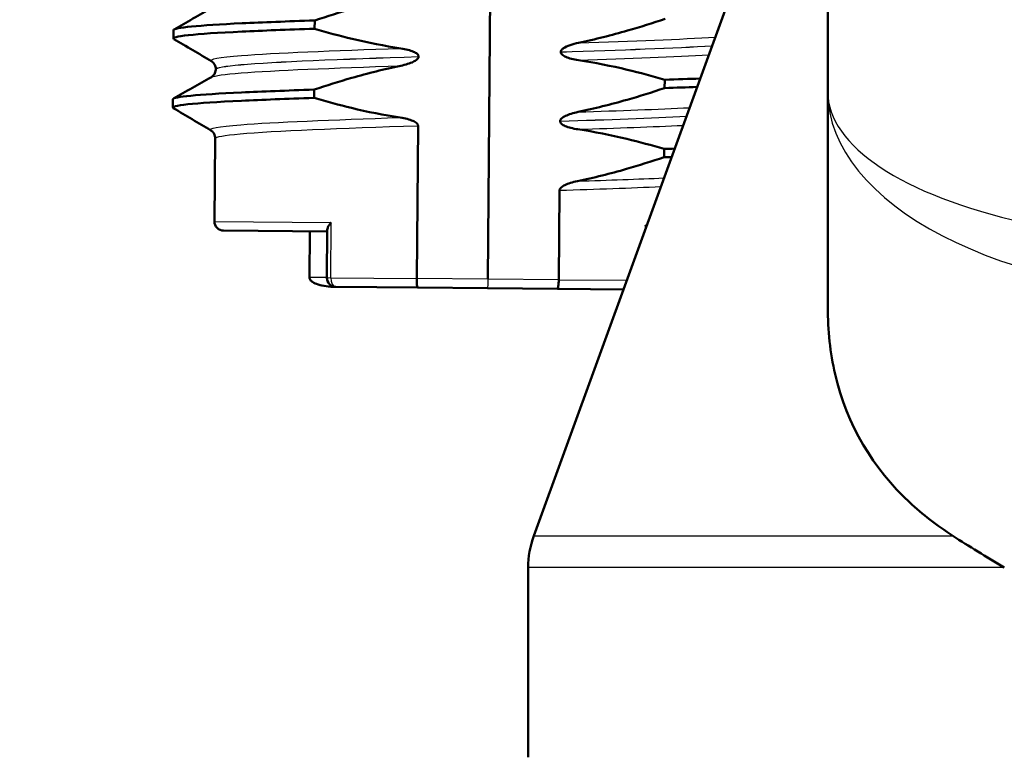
# Model space of a CAD drawing. Header units: millimetres. Extents: x 100 to 2000, y 93 to 2870.
# Tile 25 of 36: x 491 to 512, y 1644 to 1660. Entities that reach past the tile are written whole.
import ezdxf

# ---------------------------------------------------------------- set-up
doc = ezdxf.new("R2010")
doc.units = ezdxf.units.MM
doc.header["$LTSCALE"] = 10
for name, color, linetype, lineweight in [('Dimensions(ISO)', 7, 'Continuous', 25), ('Hatch', 7, 'Continuous', 9), ('Visible Edges(ISO)', 7, 'Continuous', 50), ('Visible Tangent Edges(ISO)', 7, 'Continuous', 25)]:
    doc.layers.add(name, color=color, linetype=linetype, lineweight=lineweight)
doc.styles.add('Text_3.5mm', font='arial.ttf', dxfattribs={"width": 0.9})
doc.dimstyles.new('KS-STANDARD', dxfattribs={"dimscale": 10, "dimtxt": 3.5, "dimasz": 2.5, "dimexe": 3.175, "dimexo": 0, "dimgap": 0.8, "dimtad": 1, "dimdec": 1, "dimrnd": 1e-08, "dimtxsty": 'Text_3.5mm', "dimcen": 0.09, "dimdle": 10, "dimclrd": 7, "dimclre": 7, "dimclrt": 7, "dimadec": 0, "dimazin": 2, "dimtfac": 0.714286, "dimtdec": 4, "dimtmove": 0, "dimatfit": 3, "dimfxl": 0, "dimtolj": 1, "dimlwd": 25, "dimlwe": 25, "dimarcsym": 0})

# ---------------------------------------------------------------- blocks, each defined once
blk = doc.blocks.new('*D11')
at = {"layer": 'Defpoints', "color": 0, "linetype": 'Continuous'}
for p in [(652.041, 2055.029), (400.641, 1762.747), (652.041, 1568.909)]:
    blk.add_point(p, dxfattribs=at)
at = {"layer": 'Dimensions(ISO)', "color": 7, "linetype": 'Continuous', "lineweight": 25}
for p, q in [((400.641, 1762.747), (400.641, 2086.779)), ((652.041, 1568.909), (652.041, 2086.779)), ((425.641, 2055.029), (627.041, 2055.029))]:
    blk.add_line(p, q, dxfattribs=at)
at = {"layer": 'Dimensions(ISO)', "color": 7, "linetype": 'Continuous'}
for points in [[(425.641, 2059.196), (425.641, 2050.862), (400.641, 2055.029)], [(627.041, 2059.196), (627.041, 2050.862), (652.041, 2055.029)]]:
    blk.add_solid(points, dxfattribs=at)
at = {"layer": 'Dimensions(ISO)', "color": 7, "linetype": 'Continuous', "lineweight": 25, "insert": (494.814, 2080.899), "char_height": 35, "attachment_point": 4, "style": 'Text_3.5mm'}
blk.add_mtext('\\A1;251', dxfattribs=at)

msp = doc.modelspace()

# ---------------------------------------------------------------- hatches: boundary and pattern name
at = {"layer": 'Hatch'}
h = msp.add_hatch(dxfattribs=at)
h.set_pattern_fill('ANSI31', color=256, scale=254, angle=90, style=0)
h.set_pattern_definition([(135, (0, 0), (-22.45064, -22.45064), [])])
edge = h.paths.add_edge_path()
edge.add_line((592.041, 1553.055), (607.37, 1553.055))
edge.add_line((607.37, 1553.055), (607.235, 1554.997))
edge.add_ellipse((606.936, 1553.835), major_axis=(1.199, -0.042), ratio=1, start_angle=77.607, end_angle=90)
edge.add_line((606.978, 1555.034), (595.02, 1555.452))
edge.add_ellipse((595.023, 1555.552), major_axis=(-0.0999, 0.0035), ratio=1, start_angle=0, end_angle=90, ccw=False)
edge.add_line((594.923, 1555.555), (594.937, 1555.955))
edge.add_ellipse((595.037, 1555.951), major_axis=(0.0035, 0.0999), ratio=1, start_angle=2, end_angle=90, ccw=False)
edge.add_line((595.037, 1556.051), (607.161, 1556.051))
edge.add_line((607.161, 1556.051), (607.091, 1557.059))
edge.add_ellipse((606.093, 1556.989), major_axis=(-0.07, 0.998), ratio=1, start_angle=270, end_angle=341)
edge.add_line((606.352, 1557.955), (596.306, 1560.647))
edge.add_ellipse((596.565, 1561.613), major_axis=(-0.966, 0.259), ratio=1, start_angle=54.5, end_angle=90, ccw=False)
edge.add_line((595.793, 1560.977), (594.129, 1562.995))
edge.add_ellipse((594.901, 1563.631), major_axis=(-0.636, 0.772), ratio=1, start_angle=54.5, end_angle=90, ccw=False)
edge.add_line((593.903, 1563.562), (593.757, 1565.658))
edge.add_ellipse((590.265, 1565.414), major_axis=(-0.244, 3.491), ratio=1, start_angle=270, end_angle=353)
edge.add_line((590.448, 1568.909), (565.974, 1570.192))
edge.add_spline(control_points=[(565.974, 1570.192), (564.342, 1570.277), (562.734, 1570.629), (559.697, 1571.837), (558.287, 1572.685), (555.554, 1575.009), (554.327, 1576.553), (552.535, 1580.024), (551.986, 1581.918), (551.816, 1583.864)], knot_values=[-2.152597, -2.152597, -2.152597, -2.152597, -1.662265, -1.662265, -1.171933, -1.171933, -0.585967, -0.585967, 0, 0, 0, 0], degree=3, periodic=0)
edge.add_line((551.816, 1583.864), (536.601, 1757.772))
edge.add_ellipse((535.107, 1757.641), major_axis=(-0.131, 1.494), ratio=1, start_angle=270, end_angle=354.5)
edge.add_line((535.12, 1759.141), (526.636, 1759.215))
edge.add_line((526.636, 1759.215), (517.683, 1759.293))
edge.add_line((517.683, 1759.293), (517.626, 1752.793))
edge.add_line((517.626, 1752.793), (519.34, 1752.778))
edge.add_ellipse((519.332, 1751.778), major_axis=(1, -0.009), ratio=1, start_angle=10, end_angle=90, ccw=False)
edge.add_line((520.318, 1751.943), (520.529, 1750.681))
edge.add_ellipse((521.022, 1750.764), major_axis=(0.083, -0.493), ratio=1, start_angle=270, end_angle=350)
edge.add_line((521.018, 1750.264), (527.155, 1750.21))
edge.add_ellipse((527.116, 1745.71), major_axis=(4.5, -0.039), ratio=1, start_angle=5.5, end_angle=90, ccw=False)
edge.add_line((531.599, 1746.102), (546.179, 1579.457))
edge.add_spline(control_points=[(546.179, 1579.457), (546.369, 1577.286), (546.912, 1575.161), (548.663, 1571.169), (549.859, 1569.33), (553.083, 1565.797), (555.197, 1564.234), (559.906, 1562.007), (562.455, 1561.364), (565.056, 1561.228)], knot_values=[-2.870129, -2.870129, -2.870129, -2.870129, -2.216354, -2.216354, -1.562578, -1.562578, -0.781289, -0.781289, 0, 0, 0, 0], degree=3, periodic=0)
edge.add_line((565.056, 1561.228), (579.557, 1560.468))
edge.add_ellipse((579.033, 1550.481), major_axis=(9.986, -0.523), ratio=1, start_angle=37.8602, end_angle=90, ccw=False)
edge.add_ellipse((595.444, 1561.913), major_axis=(5.716, -8.205), ratio=1, start_angle=270, end_angle=302.2923)
edge.add_ellipse((592.041, 1552.555), major_axis=(0.143, 0.479), ratio=1, start_angle=16.5598, end_angle=90, ccw=False)
edge = h.paths.add_edge_path()
edge.add_line((477.638, 1759.642), (469.154, 1759.717))
edge.add_ellipse((469.18, 1762.716), major_axis=(-3, 0.026), ratio=1, start_angle=5.5, end_angle=90, ccw=False)
edge.add_line((466.191, 1762.455), (465.761, 1767.378))
edge.add_ellipse((464.266, 1767.247), major_axis=(-0.131, 1.494), ratio=1, start_angle=270, end_angle=355)
edge.add_line((464.266, 1768.747), (447.459, 1768.747))
edge.add_ellipse((447.459, 1767.247), major_axis=(-1.5, 0), ratio=1, start_angle=270, end_angle=356)
edge.add_line((445.963, 1767.352), (445.641, 1762.747))
edge.add_line((445.641, 1762.747), (451.641, 1762.747))
edge.add_line((451.641, 1762.747), (452.49, 1762.747))
edge.add_ellipse((452.49, 1761.747), major_axis=(1, 0), ratio=1, start_angle=0, end_angle=90, ccw=False)
edge.add_line((453.49, 1761.747), (453.49, 1758.761))
edge.add_ellipse((451.183, 1756.844), major_axis=(1.918, -2.307), ratio=1, start_angle=65.2703, end_angle=90, ccw=False)
edge.add_line((454.08, 1757.62), (457.47, 1744.971))
edge.add_ellipse((460.368, 1745.747), major_axis=(0.776, -2.898), ratio=1, start_angle=270, end_angle=345)
edge.add_line((460.368, 1742.747), (462.514, 1742.747))
edge.add_ellipse((462.514, 1745.747), major_axis=(3, 0), ratio=1, start_angle=270, end_angle=345.7615)
edge.add_line((465.422, 1745.009), (466.103, 1747.693))
edge.add_ellipse((469.98, 1746.709), major_axis=(0.984, 3.877), ratio=1, start_angle=13.7385, end_angle=90, ccw=False)
edge.add_line((470.015, 1750.709), (483.099, 1750.594))
edge.add_ellipse((483.103, 1751.094), major_axis=(0.5, -0.004), ratio=1, start_angle=270, end_angle=350)
edge.add_line((483.595, 1751.003), (483.828, 1752.262))
edge.add_ellipse((484.811, 1752.08), major_axis=(0.182, 0.983), ratio=1, start_angle=10, end_angle=90, ccw=False)
edge.add_line((484.82, 1753.08), (486.534, 1753.065))
edge.add_line((486.534, 1753.065), (486.591, 1759.564))
edge.add_line((486.591, 1759.564), (477.638, 1759.642))
edge = h.paths.add_edge_path()
edge.add_line((707.179, 1553.055), (712.041, 1553.055))
edge.add_ellipse((712.041, 1552.555), major_axis=(0.5, 0), ratio=1, start_angle=16.5598, end_angle=90, ccw=False)
edge.add_ellipse((708.637, 1561.913), major_axis=(9.215, 3.883), ratio=1, start_angle=270, end_angle=302.2923)
edge.add_ellipse((725.048, 1550.481), major_axis=(5.716, 8.205), ratio=1, start_angle=37.8602, end_angle=90, ccw=False)
edge.add_line((724.525, 1560.468), (906.996, 1570.031))
edge.add_spline(control_points=[(906.996, 1570.031), (909.172, 1570.145), (911.315, 1570.614), (915.365, 1572.224), (917.245, 1573.355), (920.889, 1576.454), (922.525, 1578.512), (924.915, 1583.14), (925.646, 1585.666), (925.873, 1588.26)], knot_values=[-2.870129, -2.870129, -2.870129, -2.870129, -2.216354, -2.216354, -1.562578, -1.562578, -0.781289, -0.781289, 0, 0, 0, 0], degree=3, periodic=0)
edge.add_line((925.873, 1588.26), (936.986, 1715.279))
edge.add_ellipse((1036.605, 1706.563), major_axis=(8.716, 99.619), ratio=1, start_angle=77, end_angle=90, ccw=False)
edge.add_line((941.5, 1737.465), (943.054, 1742.249))
edge.add_ellipse((924.033, 1748.429), major_axis=(19.021, -6.18), ratio=1, start_angle=0, end_angle=3)
edge.add_line((943.351, 1743.253), (947.201, 1757.62))
edge.add_ellipse((950.099, 1756.844), major_axis=(0.776, 2.898), ratio=1, start_angle=65.2703, end_angle=90, ccw=False)
edge.add_line((947.792, 1758.761), (947.792, 1761.747))
edge.add_ellipse((948.792, 1761.747), major_axis=(0, 1), ratio=1, start_angle=0, end_angle=90, ccw=False)
edge.add_line((948.792, 1762.747), (949.641, 1762.747))
edge.add_line((949.641, 1762.747), (955.641, 1762.747))
edge.add_line((955.641, 1762.747), (955.319, 1767.352))
edge.add_ellipse((953.822, 1767.247), major_axis=(-0.105, 1.496), ratio=1, start_angle=270, end_angle=356)
edge.add_line((953.822, 1768.747), (937.015, 1768.747))
edge.add_ellipse((937.015, 1767.247), major_axis=(-1.5, 0), ratio=1, start_angle=270, end_angle=355)
edge.add_line((935.521, 1767.378), (920.236, 1592.667))
edge.add_spline(control_points=[(920.236, 1592.667), (920.093, 1591.039), (919.686, 1589.445), (918.372, 1586.451), (917.475, 1585.072), (915.057, 1582.421), (913.472, 1581.249), (909.94, 1579.579), (908.028, 1579.097), (906.078, 1578.995)], knot_values=[-2.152597, -2.152597, -2.152597, -2.152597, -1.662265, -1.662265, -1.171933, -1.171933, -0.585967, -0.585967, 0, 0, 0, 0], degree=3, periodic=0)
edge.add_line((906.078, 1578.995), (713.633, 1568.909))
edge.add_ellipse((713.816, 1565.414), major_axis=(-3.495, -0.183), ratio=1, start_angle=270, end_angle=353)
edge.add_line((710.325, 1565.658), (710.178, 1563.562))
edge.add_ellipse((709.181, 1563.631), major_axis=(-0.07, -0.998), ratio=1, start_angle=54.5, end_angle=90, ccw=False)
edge.add_line((709.952, 1562.995), (708.288, 1560.977))
edge.add_ellipse((707.516, 1561.613), major_axis=(-0.636, -0.772), ratio=1, start_angle=54.5, end_angle=90, ccw=False)
edge.add_line((707.775, 1560.647), (697.73, 1557.955))
edge.add_ellipse((697.989, 1556.989), major_axis=(-0.966, -0.259), ratio=1, start_angle=270, end_angle=341)
edge.add_line((696.991, 1557.059), (696.921, 1556.051))
edge.add_line((696.921, 1556.051), (709.044, 1556.051))
edge.add_ellipse((709.044, 1555.951), major_axis=(0.1, 0), ratio=1, start_angle=2, end_angle=90, ccw=False)
edge.add_line((709.144, 1555.955), (709.158, 1555.555))
edge.add_ellipse((709.058, 1555.552), major_axis=(0.0035, -0.0999), ratio=1, start_angle=0, end_angle=90, ccw=False)
edge.add_line((709.062, 1555.452), (697.103, 1555.034))
edge.add_ellipse((697.145, 1553.835), major_axis=(1.162, 0.298), ratio=1, start_angle=77.607, end_angle=90)
edge.add_line((696.847, 1554.997), (696.711, 1553.055))
edge.add_line((696.711, 1553.055), (707.179, 1553.055))

# ---------------------------------------------------------------- linework, layer by layer
at = {"layer": 'Visible Edges(ISO)'}
for p, q in [((501.22, 1654.433), (501.351, 1669.432)), ((508.599, 1668.352), (508.599, 1658.491)), ((508.599, 1666.386), (502.22, 1648.859)), ((497.465, 1659.864), (497.467, 1660.044)), ((494.4, 1659.655), (494.401, 1659.835)), ((502.805, 1659.36), (502.805, 1659.359)), ((499.721, 1659.26), (499.721, 1659.261)), ((495.32, 1658.987), (495.32, 1658.986)), ((505.061, 1658.757), (505.059, 1658.577)), ((497.452, 1658.363), (497.454, 1658.543)), ((508.599, 1658.491), (508.599, 1653.82)), ((494.387, 1658.154), (494.388, 1658.335)), ((502.792, 1657.859), (502.792, 1657.858)), ((499.679, 1654.446), (499.708, 1657.761)), ((495.307, 1657.486), (495.291, 1655.684)), ((505.048, 1657.256), (505.046, 1657.076)), ((502.762, 1654.419), (502.779, 1656.358)), ((495.489, 1655.483), (497.739, 1655.463)), ((497.362, 1655.466), (497.353, 1654.466)), ((497.739, 1655.501), (497.73, 1654.463)), ((499.705, 1654.246), (497.928, 1654.261)), ((499.705, 1654.246), (501.219, 1654.233)), ((501.219, 1654.233), (502.732, 1654.219)), ((504.166, 1654.207), (502.732, 1654.219)), ((502.099, 1644.055), (502.099, 1648.175))]:
    msp.add_line(p, q, dxfattribs=at)
for centre, radius, start, end in [((495.491, 1655.683), 0.2, 179.5, 269.5), ((497.93, 1654.461), 0.2, 179.5, 269.5), ((504.099, 1648.175), 2, 160, 180)]:
    msp.add_arc(centre, radius, start, end, dxfattribs=at)
for points, knots in [([(497.467, 1660.044), (497.737, 1660.134), (498.009, 1660.22), (498.634, 1660.398), (498.989, 1660.488), (499.346, 1660.562)], [-0.1951068, -0.1951068, -0.1951068, -0.1951068, -0.109617, -0.109617, 0, 0, 0, 0]), ([(494.404, 1659.835), (494.412, 1659.889), (494.936, 1659.938), (495.891, 1659.983), (496.337, 1660.004), (496.87, 1660.024), (497.467, 1660.044)], [18.8495559, 18.8495559, 18.8495559, 18.8495559, 19.5205564, 19.5205564, 19.5205564, 19.8333896, 19.8333896, 19.8333896, 19.8333896]), ([(505.072, 1660.078), (504.803, 1659.987), (504.53, 1659.902), (503.905, 1659.723), (503.55, 1659.634), (503.193, 1659.559)], [-0.1951068, -0.1951068, -0.1951068, -0.1951068, -0.109617, -0.109617, 0, 0, 0, 0]), ([(494.413, 1659.641), (494.319, 1659.7), (494.849, 1659.753), (495.89, 1659.803), (496.335, 1659.824), (496.869, 1659.844), (497.465, 1659.864)], [18.789365, 18.789365, 18.789365, 18.789365, 19.520556, 19.520556, 19.520556, 19.83339, 19.83339, 19.83339, 19.83339]), ([(499.337, 1659.438), (498.98, 1659.492), (498.627, 1659.562), (498.005, 1659.711), (497.734, 1659.784), (497.465, 1659.864)], [-0.1920259, -0.1920259, -0.1920259, -0.1920259, -0.0840256, -0.0840256, 0, 0, 0, 0]), ([(503.193, 1659.559), (503.131, 1659.546), (503.066, 1659.53), (502.952, 1659.489), (502.903, 1659.467), (502.853, 1659.433), (502.837, 1659.421), (502.818, 1659.399), (502.813, 1659.39), (502.806, 1659.374), (502.805, 1659.367), (502.805, 1659.36)], [-0.03714578, -0.03714578, -0.03714578, -0.03714578, -0.02352479, -0.02352479, -0.01076423, -0.01076423, -0.00516478, -0.00516478, -0.00220521, -0.00220521, 0, 0, 0, 0]), ([(499.721, 1659.261), (499.721, 1659.266), (499.721, 1659.271), (499.718, 1659.28), (499.716, 1659.285), (499.709, 1659.3), (499.701, 1659.309), (499.67, 1659.338), (499.638, 1659.354), (499.541, 1659.397), (499.444, 1659.422), (499.337, 1659.438)], [-0.05473825, -0.05473825, -0.05473825, -0.05473825, -0.05269081, -0.05269081, -0.05054514, -0.05054514, -0.04561181, -0.04561181, -0.03251755, -0.03251755, 0, 0, 0, 0]), ([(502.805, 1659.359), (502.805, 1659.354), (502.805, 1659.349), (502.808, 1659.34), (502.81, 1659.335), (502.817, 1659.321), (502.825, 1659.312), (502.856, 1659.283), (502.888, 1659.266), (502.985, 1659.223), (503.082, 1659.199), (503.189, 1659.182)], [-0.05473825, -0.05473825, -0.05473825, -0.05473825, -0.05269081, -0.05269081, -0.05054514, -0.05054514, -0.04561181, -0.04561181, -0.03251755, -0.03251755, 0, 0, 0, 0]), ([(495.32, 1658.987), (495.32, 1659.022), (495.311, 1659.056), (495.286, 1659.105), (495.272, 1659.122), (495.247, 1659.147), (495.236, 1659.154), (495.228, 1659.159), (495.228, 1659.159), (495.227, 1659.16)], [0, 0, 0, 0, 0.01563679, 0.01563679, 0.02960477, 0.02960477, 0.04518607, 0.04518607, 0.04675566, 0.04675566, 0.04675566, 0.04675566]), ([(499.333, 1659.061), (499.44, 1659.083), (499.536, 1659.113), (499.632, 1659.16), (499.662, 1659.177), (499.694, 1659.205), (499.704, 1659.215), (499.714, 1659.232), (499.717, 1659.238), (499.719, 1659.246), (499.72, 1659.249), (499.721, 1659.253), (499.721, 1659.255), (499.721, 1659.257), (499.721, 1659.258), (499.721, 1659.259), (499.721, 1659.259), (499.721, 1659.26), (499.721, 1659.26), (499.721, 1659.26)], [-0.03978694, -0.03978694, -0.03978694, -0.03978694, -0.01651478, -0.01651478, -0.0075637, -0.0075637, -0.00358267, -0.00358267, -0.00171374, -0.00171374, -0.00084489, -0.00084489, -0.00042059, -0.00042059, -0.00020999, -0.00020999, -0.00010493, -0.00010493, 0, 0, 0, 0]), ([(503.189, 1659.182), (503.546, 1659.129), (503.899, 1659.058), (504.521, 1658.91), (504.792, 1658.836), (505.061, 1658.757)], [-0.1920259, -0.1920259, -0.1920259, -0.1920259, -0.0840256, -0.0840256, 0, 0, 0, 0]), ([(495.224, 1658.816), (495.231, 1658.82), (495.242, 1658.826), (495.267, 1658.849), (495.279, 1658.863), (495.305, 1658.905), (495.317, 1658.939), (495.32, 1658.978), (495.32, 1658.982), (495.32, 1658.986)], [0, 0, 0, 0, 0.01675146, 0.01675146, 0.02873921, 0.02873921, 0.0449543, 0.0449543, 0.04675997, 0.04675997, 0.04675997, 0.04675997]), ([(497.454, 1658.543), (497.723, 1658.633), (497.996, 1658.719), (498.621, 1658.897), (498.976, 1658.987), (499.333, 1659.061)], [-0.1951068, -0.1951068, -0.1951068, -0.1951068, -0.109617, -0.109617, 0, 0, 0, 0]), ([(494.391, 1658.335), (494.398, 1658.388), (494.923, 1658.437), (495.878, 1658.482), (496.323, 1658.503), (496.857, 1658.523), (497.454, 1658.543)], [12.5663706, 12.5663706, 12.5663706, 12.5663706, 13.2373711, 13.2373711, 13.2373711, 13.5502043, 13.5502043, 13.5502043, 13.5502043]), ([(505.059, 1658.577), (504.789, 1658.486), (504.517, 1658.401), (503.892, 1658.222), (503.537, 1658.133), (503.18, 1658.058)], [-0.1951068, -0.1951068, -0.1951068, -0.1951068, -0.109617, -0.109617, 0, 0, 0, 0]), ([(494.4, 1658.14), (494.306, 1658.199), (494.836, 1658.253), (495.877, 1658.302), (496.322, 1658.323), (496.856, 1658.343), (497.452, 1658.363)], [12.506179, 12.506179, 12.506179, 12.506179, 13.237371, 13.237371, 13.237371, 13.550204, 13.550204, 13.550204, 13.550204]), ([(499.324, 1657.937), (498.967, 1657.991), (498.614, 1658.061), (497.991, 1658.21), (497.721, 1658.283), (497.452, 1658.363)], [-0.1920259, -0.1920259, -0.1920259, -0.1920259, -0.0840256, -0.0840256, 0, 0, 0, 0]), ([(503.18, 1658.058), (503.073, 1658.036), (502.977, 1658.006), (502.881, 1657.959), (502.851, 1657.943), (502.819, 1657.914), (502.809, 1657.904), (502.799, 1657.887), (502.796, 1657.882), (502.794, 1657.873), (502.793, 1657.87), (502.792, 1657.866), (502.792, 1657.865), (502.792, 1657.863), (502.792, 1657.862), (502.792, 1657.861), (502.792, 1657.86), (502.792, 1657.86), (502.792, 1657.859), (502.792, 1657.859)], [-0.03978694, -0.03978694, -0.03978694, -0.03978694, -0.01651479, -0.01651479, -0.0075637, -0.0075637, -0.00358267, -0.00358267, -0.00171374, -0.00171374, -0.00084489, -0.00084489, -0.00042059, -0.00042059, -0.00020999, -0.00020999, -0.00010493, -0.00010493, 0, 0, 0, 0]), ([(499.708, 1657.761), (499.708, 1657.765), (499.708, 1657.77), (499.705, 1657.78), (499.703, 1657.784), (499.696, 1657.799), (499.688, 1657.808), (499.657, 1657.837), (499.625, 1657.853), (499.528, 1657.896), (499.431, 1657.921), (499.324, 1657.937)], [-0.05473825, -0.05473825, -0.05473825, -0.05473825, -0.05269081, -0.05269081, -0.05054514, -0.05054514, -0.04561181, -0.04561181, -0.03251755, -0.03251755, 0, 0, 0, 0]), ([(502.792, 1657.858), (502.792, 1657.853), (502.792, 1657.849), (502.795, 1657.839), (502.796, 1657.834), (502.804, 1657.82), (502.812, 1657.811), (502.843, 1657.782), (502.875, 1657.765), (502.972, 1657.723), (503.069, 1657.698), (503.176, 1657.682)], [-0.05473825, -0.05473825, -0.05473825, -0.05473825, -0.05269081, -0.05269081, -0.05054514, -0.05054514, -0.04561181, -0.04561181, -0.03251755, -0.03251755, 0, 0, 0, 0]), ([(495.307, 1657.486), (495.307, 1657.521), (495.298, 1657.555), (495.273, 1657.604), (495.259, 1657.621), (495.234, 1657.646), (495.223, 1657.653), (495.215, 1657.658), (495.215, 1657.658), (495.214, 1657.659)], [0, 0, 0, 0, 0.01563679, 0.01563679, 0.02960477, 0.02960477, 0.04518607, 0.04518607, 0.04675566, 0.04675566, 0.04675566, 0.04675566]), ([(503.176, 1657.682), (503.533, 1657.628), (503.886, 1657.557), (504.508, 1657.409), (504.779, 1657.335), (505.048, 1657.256)], [-0.1920259, -0.1920259, -0.1920259, -0.1920259, -0.0840256, -0.0840256, 0, 0, 0, 0]), ([(505.046, 1657.076), (504.776, 1656.985), (504.504, 1656.9), (503.879, 1656.721), (503.524, 1656.632), (503.166, 1656.557)], [-0.1951068, -0.1951068, -0.1951068, -0.1951068, -0.109617, -0.109617, 0, 0, 0, 0]), ([(503.166, 1656.557), (503.06, 1656.535), (502.964, 1656.505), (502.868, 1656.458), (502.838, 1656.442), (502.806, 1656.413), (502.796, 1656.403), (502.786, 1656.387), (502.783, 1656.381), (502.78, 1656.372), (502.78, 1656.369), (502.779, 1656.365), (502.779, 1656.364), (502.779, 1656.362), (502.779, 1656.361), (502.779, 1656.36), (502.779, 1656.36), (502.779, 1656.359), (502.779, 1656.358), (502.779, 1656.358)], [-0.03978694, -0.03978694, -0.03978694, -0.03978694, -0.01651478, -0.01651478, -0.0075637, -0.0075637, -0.00358267, -0.00358267, -0.00171374, -0.00171374, -0.00084489, -0.00084489, -0.00042059, -0.00042059, -0.00020999, -0.00020999, -0.00010493, -0.00010493, 0, 0, 0, 0]), ([(497.739, 1655.501), (497.739, 1655.513), (497.743, 1655.527), (497.755, 1655.56), (497.766, 1655.579), (497.791, 1655.619), (497.807, 1655.64), (497.825, 1655.661), (497.825, 1655.662), (497.826, 1655.662)], [-0.0249608, -0.0249608, -0.0249608, -0.0249608, -0.0176704, -0.0176704, -0.00896191, -0.00896191, 0, 0, 0.00025135, 0.00025135, 0.00025135, 0.00025135]), ([(504.635, 1655.603), (504.635, 1655.602), (504.636, 1655.602), (504.645, 1655.59), (504.654, 1655.579), (504.662, 1655.568)], [-0.090098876, -0.090098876, -0.090098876, -0.090098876, -0.089790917, -0.089790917, -0.084061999, -0.084061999, -0.084061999, -0.084061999]), ([(497.928, 1654.261), (497.926, 1654.261), (497.924, 1654.261), (497.776, 1654.263), (497.644, 1654.281), (497.492, 1654.329), (497.451, 1654.348), (497.403, 1654.38), (497.387, 1654.393), (497.368, 1654.418), (497.362, 1654.428), (497.354, 1654.448), (497.353, 1654.457), (497.353, 1654.466)], [-0.00065279, -0.00065279, -0.00065279, -0.00065279, 0, 0, 0.04589539, 0.04589539, 0.06927522, 0.06927522, 0.08143928, 0.08143928, 0.08852119, 0.08852119, 0.0941345, 0.0941345, 0.0941345, 0.0941345]), ([(499.705, 1654.246), (499.705, 1654.246), (499.705, 1654.246), (499.701, 1654.246), (499.697, 1654.252), (499.691, 1654.273), (499.688, 1654.288), (499.683, 1654.325), (499.682, 1654.347), (499.679, 1654.395), (499.679, 1654.42), (499.679, 1654.446)], [-0.00020339, -0.00020339, -0.00020339, -0.00020339, 0, 0, 0.00804673, 0.00804673, 0.01590152, 0.01590152, 0.02369086, 0.02369086, 0.03144759, 0.03144759, 0.03144759, 0.03144759]), ([(502.732, 1654.219), (502.733, 1654.219), (502.733, 1654.219), (502.736, 1654.22), (502.74, 1654.225), (502.747, 1654.246), (502.75, 1654.261), (502.755, 1654.298), (502.757, 1654.32), (502.761, 1654.368), (502.761, 1654.393), (502.762, 1654.419)], [-0.03163997, -0.03163997, -0.03163997, -0.03163997, -0.03143665, -0.03143665, -0.02339272, -0.02339272, -0.01554066, -0.01554066, -0.00775403, -0.00775403, 0, 0, 0, 0]), ([(511.313, 1648.859), (510.965, 1649.084), (510.65, 1649.33), (509.591, 1650.316), (509.01, 1651.269), (508.651, 1652.831), (508.599, 1653.319), (508.599, 1653.82)], [4.5218006, 4.5218006, 4.5218006, 4.5218006, 4.6555583, 4.6555583, 5.0413046, 5.0413046, 5.202822, 5.202822, 5.202822, 5.202822])]:
    msp.add_open_spline(points, degree=3, knots=knots, dxfattribs=at)
for points in [[(494.414, 1659.85), (494.688, 1660.005), (494.963, 1660.161), (495.237, 1660.317)], [(495.227, 1659.16), (494.955, 1659.32), (494.684, 1659.48), (494.412, 1659.641)], [(494.401, 1658.349), (494.675, 1658.504), (494.95, 1658.66), (495.224, 1658.816)], [(505.061, 1658.757), (505.332, 1658.766), (505.589, 1658.775), (505.83, 1658.784)], [(505.059, 1658.577), (505.306, 1658.585), (505.541, 1658.593), (505.764, 1658.601)], [(495.214, 1657.659), (494.942, 1657.819), (494.671, 1657.98), (494.399, 1658.14)], [(505.048, 1657.256), (505.126, 1657.259), (505.203, 1657.261), (505.279, 1657.264)], [(505.046, 1657.076), (505.102, 1657.078), (505.158, 1657.079), (505.212, 1657.081)], [(511.313, 1648.859), (511.66, 1648.637), (512.035, 1648.405), (512.429, 1648.175)]]:
    msp.add_open_spline(points, degree=3, dxfattribs=at)
at = {"layer": 'Visible Tangent Edges(ISO)'}
for p, q in [((495.291, 1655.684), (497.826, 1655.662)), ((497.815, 1654.462), (497.826, 1655.662)), ((504.635, 1655.603), (504.634, 1655.492)), ((504.635, 1655.603), (504.674, 1655.603)), ((497.73, 1654.463), (497.353, 1654.466)), ((497.73, 1654.463), (497.815, 1654.462)), ((497.815, 1654.462), (499.679, 1654.446)), ((501.22, 1654.433), (499.679, 1654.446)), ((502.762, 1654.419), (501.22, 1654.433)), ((502.762, 1654.419), (504.239, 1654.406)), ((502.22, 1648.859), (511.313, 1648.859)), ((512.429, 1648.175), (502.099, 1648.175))]:
    msp.add_line(p, q, dxfattribs=at)
for centre, major_axis, ratio, start_param, end_param in [((517.099, 1658.491), (-8.5, 0), 0.384018, 0, 3.141593), ((517.099, 1658.491), (8.5, 0), 0.519202, 3.141593, 6.283185), ((497.93, 1654.461), (-0.002, -0.2), 0.573258, 4.712389, 6.283185)]:
    msp.add_ellipse(centre, major_axis=major_axis, ratio=ratio, start_param=start_param, end_param=end_param, dxfattribs=at)
for points in [[(502.805, 1659.36), (504.117, 1659.403), (505.292, 1659.448), (506.089, 1659.495)], [(502.805, 1659.359), (504.117, 1659.402), (505.291, 1659.447), (506.088, 1659.494)], [(503.193, 1659.559), (504.374, 1659.598), (505.418, 1659.638), (506.155, 1659.681)], [(503.189, 1659.182), (504.299, 1659.219), (505.288, 1659.257), (506.014, 1659.296)], [(503.18, 1658.058), (504.093, 1658.088), (504.925, 1658.119), (505.596, 1658.151)], [(502.792, 1657.859), (503.83, 1657.893), (504.782, 1657.928), (505.529, 1657.965)], [(502.792, 1657.858), (503.83, 1657.892), (504.782, 1657.927), (505.529, 1657.964)], [(503.176, 1657.682), (504.029, 1657.71), (504.811, 1657.738), (505.457, 1657.768)], [(503.166, 1656.557), (503.848, 1656.58), (504.484, 1656.603), (505.041, 1656.626)], [(502.779, 1656.358), (503.579, 1656.384), (504.329, 1656.411), (504.973, 1656.439)]]:
    msp.add_open_spline(points, degree=3, dxfattribs=at)
for points, knots in [([(495.235, 1659.16), (495.164, 1659.203), (495.38, 1659.245), (495.876, 1659.283), (496.587, 1659.339), (497.857, 1659.389), (499.337, 1659.438)], [18.781253, 18.781253, 18.781253, 18.781253, 19.321851, 19.321851, 19.321851, 20.096033, 20.096033, 20.096033, 20.096033]), ([(495.329, 1658.987), (495.329, 1659.022), (495.507, 1659.054), (495.863, 1659.085), (496.589, 1659.149), (498.042, 1659.206), (499.721, 1659.261)], [18.849556, 18.849556, 18.849556, 18.849556, 19.280087, 19.280087, 19.280087, 20.157871, 20.157871, 20.157871, 20.157871]), ([(495.329, 1658.986), (495.329, 1659.021), (495.507, 1659.053), (495.863, 1659.084), (496.589, 1659.148), (498.042, 1659.205), (499.721, 1659.26)], [12.566371, 12.566371, 12.566371, 12.566371, 12.996902, 12.996902, 12.996902, 13.874685, 13.874685, 13.874685, 13.874685]), ([(495.233, 1658.815), (495.288, 1658.847), (495.502, 1658.877), (495.873, 1658.906), (496.584, 1658.962), (497.853, 1659.012), (499.333, 1659.061)], [12.634673, 12.634673, 12.634673, 12.634673, 13.038666, 13.038666, 13.038666, 13.812848, 13.812848, 13.812848, 13.812848]), ([(495.221, 1657.659), (495.151, 1657.702), (495.367, 1657.744), (495.863, 1657.782), (496.574, 1657.838), (497.844, 1657.888), (499.324, 1657.937)], [12.498068, 12.498068, 12.498068, 12.498068, 13.038666, 13.038666, 13.038666, 13.812848, 13.812848, 13.812848, 13.812848]), ([(495.316, 1657.486), (495.316, 1657.521), (495.494, 1657.553), (495.85, 1657.585), (496.576, 1657.648), (498.029, 1657.705), (499.708, 1657.761)], [12.566371, 12.566371, 12.566371, 12.566371, 12.996902, 12.996902, 12.996902, 13.874685, 13.874685, 13.874685, 13.874685]), ([(501.22, 1654.433), (501.22, 1654.406), (501.22, 1654.38), (501.22, 1654.332), (501.22, 1654.31), (501.219, 1654.273), (501.219, 1654.258), (501.219, 1654.238), (501.219, 1654.233), (501.219, 1654.233)], [0, 0, 0, 0, 0.392705, 0.392705, 0.78541, 0.78541, 1.178115, 1.178115, 1.570821, 1.570821, 1.570821, 1.570821])]:
    msp.add_open_spline(points, degree=3, knots=knots, dxfattribs=at)

# ---------------------------------------------------------------- dimensions: what is measured, and where the dimension line sits
at = {"layer": 'Dimensions(ISO)', "color": 7, "linetype": 'Continuous', "lineweight": 25}
dim = msp.add_linear_dim(base=(652.041, 2055.029), p1=(400.641, 1762.747), p2=(652.041, 1568.909), angle=180, dimstyle='KS-STANDARD', override={"dimgap": 0.8, "dimdec": 0, "dimtol": 0, "dimlim": 0, "dimtp": 0, "dimtm": 0, "dimtdec": 4, "dimtofl": 0, "dimatfit": 1}, dxfattribs=at)
dim.commit()
dim.dimension.update_dxf_attribs({"geometry": '*D11', "text_midpoint": (526.841, 2055.029), "dimtype": 160})

doc.saveas('drawing.dxf')
